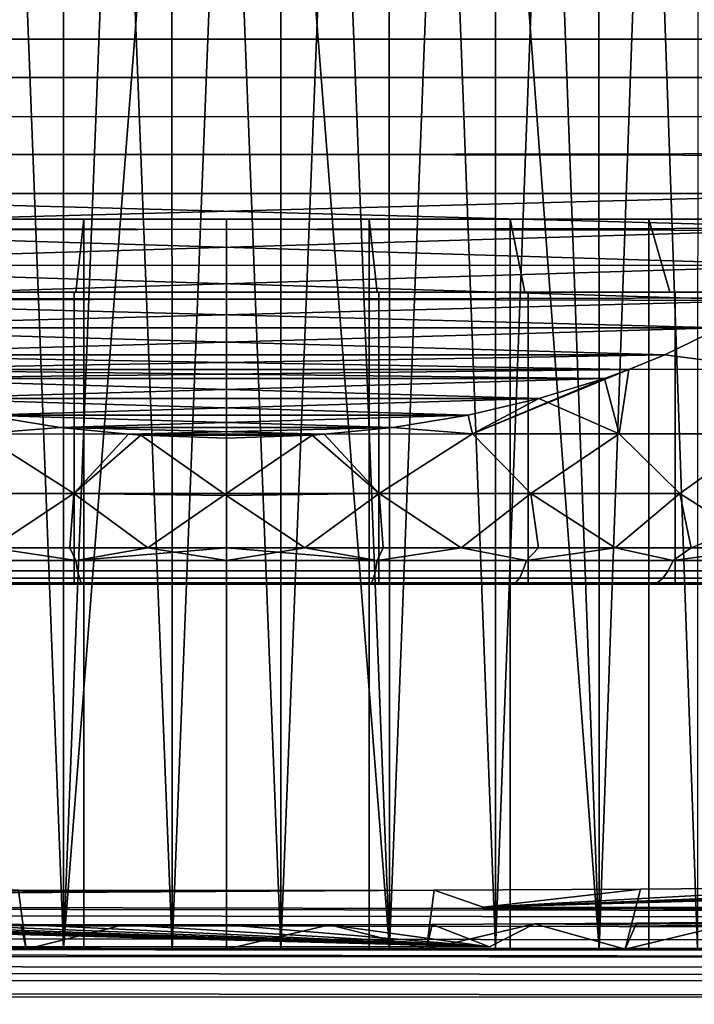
# Model space of a CAD drawing. Header units: metres. Extents: x -109 to 109, y -100 to 76.
# Tile 14 of 256: x -77.92 to -73.29, y -0.88 to 5.87. Entities that reach past the tile are written whole.
import ezdxf

# ---------------------------------------------------------------- set-up
doc = ezdxf.new("R2010")
doc.units = ezdxf.units.M
doc.layers.add('solid_21062310', color=7, linetype='CONTINUOUS')

msp = doc.modelspace()

# ---------------------------------------------------------------- linework, layer by layer
at = {"layer": 'solid_21062310'}
for points in [[(-78.344688, -0.5, -6.648661), (-77.617409, -0.5, -6.808657), (-77.983345, 8.999996, -6.738671), (-78.345932, 8.999996, -6.648499)], [(-77.617409, -0.5, 6.808657), (-78.344688, -0.5, 6.648661), (-77.983337, 8.999996, 6.738672), (-77.616394, 8.999996, 6.809087)], [(-77.617409, -0.5, -6.808657), (-77.616394, 8.999996, -6.809087), (-77.983345, 8.999996, -6.738671)], [(-76.872314, -0.5, -6.889729), (-77.246132, 8.999996, -6.85954), (-77.616394, 8.999996, -6.809087), (-77.617409, -0.5, -6.808657)], [(-77.617409, -0.5, 6.808657), (-76.873627, 8.999996, 6.889877), (-76.5, 8.999996, 6.9), (-76.872314, -0.5, 6.889729)], [(-77.617409, -0.5, 6.808657), (-77.246132, 8.999996, 6.85954), (-76.873627, 8.999996, 6.889877)], [(-77.617409, -0.5, 6.808657), (-77.616394, 8.999996, 6.809087), (-77.246132, 8.999996, 6.85954)], [(-76.872314, -0.5, -6.889729), (-76.873627, 8.999996, -6.889877), (-77.246132, 8.999996, -6.85954)], [(-76.127686, -0.5, -6.889729), (-76.5, 8.999996, -6.9), (-76.873627, 8.999996, -6.889877), (-76.872314, -0.5, -6.889729)], [(-76.872314, -0.5, 6.889729), (-76.5, 8.999996, 6.9), (-76.126373, 8.999996, 6.889877), (-76.127686, -0.5, 6.889729)], [(-75.382591, -0.5, -6.808657), (-76.126373, 8.999996, -6.889877), (-76.5, 8.999996, -6.9), (-76.127686, -0.5, -6.889729)], [(-76.127686, -0.5, 6.889729), (-75.753868, 8.999996, 6.85954), (-75.383606, 8.999996, 6.809087), (-75.382591, -0.5, 6.808657)], [(-76.127686, -0.5, 6.889729), (-76.126373, 8.999996, 6.889877), (-75.753868, 8.999996, 6.85954)], [(-75.382591, -0.5, -6.808657), (-75.753868, 8.999996, -6.85954), (-76.126373, 8.999996, -6.889877)], [(-75.382591, -0.5, -6.808657), (-75.383606, 8.999996, -6.809087), (-75.753868, 8.999996, -6.85954)], [(-75.382591, -0.5, -6.808657), (-74.655312, -0.5, -6.648661), (-75.016663, 8.999996, -6.738672), (-75.383606, 8.999996, -6.809087)], [(-75.382591, -0.5, 6.808657), (-75.383606, 8.999996, 6.809087), (-75.016655, 8.999996, 6.738671)], [(-74.655312, -0.5, 6.648661), (-75.382591, -0.5, 6.808657), (-75.016655, 8.999996, 6.738671), (-74.654068, 8.999996, 6.648499)], [(-73.945175, -0.5, -6.409269), (-74.654076, 8.999996, -6.6485), (-75.016663, 8.999996, -6.738672), (-74.655312, -0.5, -6.648661)], [(-73.945175, -0.5, 6.409269), (-74.655312, -0.5, 6.648661), (-74.296883, 8.999996, 6.538828), (-73.946114, 8.999996, 6.409967)], [(-74.655312, -0.5, 6.648661), (-74.654068, 8.999996, 6.648499), (-74.296883, 8.999996, 6.538828)], [(-73.945175, -0.5, -6.409269), (-74.296883, 8.999996, -6.538829), (-74.654076, 8.999996, -6.6485)], [(-73.945175, -0.5, -6.409269), (-73.946121, 8.999996, -6.409968), (-74.296883, 8.999996, -6.538829)], [(-73.269119, -0.5, -6.096686), (-73.602798, 8.999996, -6.262287), (-73.946121, 8.999996, -6.409968), (-73.945175, -0.5, -6.409269)], [(-73.945175, -0.5, 6.409269), (-73.946114, 8.999996, 6.409967), (-73.602798, 8.999996, 6.262286)], [(-73.945175, -0.5, 6.409269), (-73.602798, 8.999996, 6.262286), (-73.26796, 8.999996, 6.09622), (-73.269119, -0.5, 6.096686)], [(-72.627235, -0.5, -5.710265), (-73.26796, 8.999996, -6.096221), (-73.602798, 8.999996, -6.262287), (-73.269119, -0.5, -6.096686)], [(-81.5, 6, 12), (-81.483429, 5.734888, 12), (-71.516533, 5.735125, 12), (-71.5, 6, 12)], [(-81.483467, 5.735126, -12), (-81.5, 6, -12), (-71.5, 6, -12), (-71.516571, 5.734888, -12)], [(-81.426949, 5.470037, -12), (-81.483467, 5.735126, -12), (-71.516571, 5.734888, -12), (-71.571938, 5.473925, -12)], [(-81.483429, 5.734888, 12), (-81.428062, 5.473925, 12), (-71.573051, 5.470037, 12), (-71.516533, 5.735125, 12)], [(-81.330582, 5.202806, 12), (-71.669128, 5.20345, 12), (-71.573051, 5.470037, 12), (-81.428062, 5.473925, 12)], [(-81.426949, 5.470037, -12), (-71.571938, 5.473925, -12), (-71.669418, 5.202806, -12), (-81.330872, 5.20345, -12)], [(-81.194847, 4.936529, -12), (-81.330872, 5.20345, -12), (-71.669418, 5.202806, -12), (-71.797043, 4.950306, -12)], [(-81.330582, 5.202806, 12), (-81.202957, 4.950306, 12), (-71.805153, 4.936528, 12), (-71.669128, 5.20345, 12)], [(-81.015144, 4.676283, 12), (-71.9842, 4.677139, 12), (-71.805153, 4.936528, 12), (-81.202957, 4.950306, 12)], [(-81.194847, 4.936529, -12), (-71.797043, 4.950306, -12), (-71.984856, 4.676283, -12), (-81.0158, 4.677139, -12)], [(-81.0158, 4.677139, -12), (-71.984856, 4.676283, -12), (-72.192261, 4.438545, -12)], [(-81.0158, 4.677139, -12), (-72.192261, 4.438545, -12), (-80.793396, 4.423827, -12)], [(-80.807739, 4.438545, 12), (-71.9842, 4.677139, 12), (-81.015144, 4.676283, 12)], [(-80.807739, 4.438545, 12), (-72.206604, 4.423826, 12), (-71.9842, 4.677139, 12)], [(-77.532928, 4, 10.425957), (-78.544968, 4, 10.27599), (-78.44651, 4.500002, 9.785785), (-77.477966, 4.500002, 9.929456)], [(-77.532928, 4, -10.425957), (-77.477966, 4.500002, -9.929456), (-78.44651, 4.500002, -9.785785), (-78.544968, 4, -10.27599)], [(-77.477966, 4.500002, 9.929456), (-78.44651, 4.500002, 9.785785), (-78.445992, -0.5, 9.785464), (-77.478508, -0.5, 9.929395)], [(-78.44651, 4.500002, -9.785785), (-77.477966, 4.500002, -9.929456), (-77.478508, -0.5, -9.929395), (-78.445992, -0.5, -9.785464)], [(-76.5, 4, 10.4775), (-77.532928, 4, 10.425957), (-77.477966, 4.500002, 9.929456), (-76.5, 4.500002, 9.9775)], [(-77.532928, 4, -10.425957), (-76.5, 4, -10.4775), (-76.5, 4.500002, -9.9775), (-77.477966, 4.500002, -9.929456)], [(-76.5, 4.500002, 9.9775), (-77.477966, 4.500002, 9.929456), (-77.478508, -0.5, 9.929395), (-76.5, -0.5, 9.977035)], [(-77.477966, 4.500002, -9.929456), (-76.5, 4.500002, -9.9775), (-76.5, -0.5, -9.977035), (-77.478508, -0.5, -9.929395)], [(-75.522034, 4.500002, 9.929456), (-76.5, 4.500002, 9.9775), (-76.5, -0.5, 9.977035), (-75.521492, -0.5, 9.929395)], [(-76.5, 4.500002, -9.9775), (-75.522034, 4.500002, -9.929456), (-75.521492, -0.5, -9.929395), (-76.5, -0.5, -9.977035)], [(-75.467072, 4, 10.425957), (-76.5, 4, 10.4775), (-76.5, 4.500002, 9.9775), (-75.522034, 4.500002, 9.929456)], [(-76.5, 4, -10.4775), (-75.467072, 4, -10.425957), (-75.522034, 4.500002, -9.929456), (-76.5, 4.500002, -9.9775)], [(-74.55349, 4.500002, 9.785785), (-75.522034, 4.500002, 9.929456), (-75.521492, -0.5, 9.929395), (-74.554008, -0.5, 9.785464)], [(-75.522034, 4.500002, -9.929456), (-74.55349, 4.500002, -9.785785), (-74.554008, -0.5, -9.785464), (-75.521492, -0.5, -9.929395)], [(-75.467072, 4, 10.425957), (-75.522034, 4.500002, 9.929456), (-74.55349, 4.500002, 9.785785), (-74.455032, 4, 10.27599)], [(-75.467072, 4, -10.425957), (-74.455032, 4, -10.27599), (-74.55349, 4.500002, -9.785785), (-75.522034, 4.500002, -9.929456)], [(-73.603683, 4.500002, 9.547873), (-74.55349, 4.500002, 9.785785), (-74.554008, -0.5, 9.785464), (-73.602791, -0.5, 9.547553)], [(-74.55349, 4.500002, -9.785785), (-73.603683, 4.500002, -9.547873), (-73.602791, -0.5, -9.547553), (-74.554008, -0.5, -9.785464)], [(-74.455032, 4, 10.27599), (-74.55349, 4.500002, 9.785785), (-73.603683, 4.500002, 9.547873), (-73.459412, 4, 10.026145)], [(-74.455032, 4, -10.27599), (-73.459412, 4, -10.026145), (-73.603683, 4.500002, -9.547873), (-74.55349, 4.500002, -9.785785)], [(-72.681778, 4.500002, 9.218008), (-73.603683, 4.500002, 9.547873), (-73.602791, -0.5, 9.547553), (-72.682816, -0.5, 9.217995)], [(-72.681778, 4.500002, -9.218008), (-72.682816, -0.5, -9.217995), (-73.602791, -0.5, -9.547553), (-73.603683, 4.500002, -9.547873)], [(-72.489258, 4, 9.679364), (-73.459412, 4, 10.026145), (-73.603683, 4.500002, 9.547873), (-72.681778, 4.500002, 9.218008)], [(-73.459412, 4, -10.026145), (-72.489258, 4, -9.679364), (-72.681778, 4.500002, -9.218008), (-73.603683, 4.500002, -9.547873)], [(-80.807739, 4.438545, 12), (-72.469498, 4.184765, 12), (-72.206604, 4.423826, 12)], [(-80.529755, 4.184155, 12), (-72.469498, 4.184765, 12), (-80.807739, 4.438545, 12)], [(-80.530502, 4.184765, -12), (-80.793396, 4.423827, -12), (-72.192261, 4.438545, -12)], [(-80.530502, 4.184765, -12), (-72.192261, 4.438545, -12), (-72.470245, 4.184155, -12)], [(-80.530502, 4.184765, -12), (-72.470245, 4.184155, -12), (-80.200386, 3.943865, -12)], [(-80.529755, 4.184155, 12), (-72.799614, 3.943865, 12), (-72.469498, 4.184765, 12)], [(-80.226357, 3.961005, 12), (-72.799614, 3.943865, 12), (-80.529755, 4.184155, 12)], [(-80.200386, 3.943865, -12), (-72.470245, 4.184155, -12), (-72.773643, 3.961005, -12)], [(-78.569008, 4, 10.396103), (-77.545105, 4, 10.54783), (-77.545105, 2, 10.54783), (-78.569008, 2, 10.396103)], [(-77.545105, 4, -10.54783), (-78.569008, 4, -10.396103), (-78.569008, 2, -10.396103), (-77.545105, 2, -10.54783)], [(-77.532928, 4, -10.425957), (-78.544968, 4, -10.27599), (-78.569008, 4, -10.396103), (-77.545105, 4, -10.54783)], [(-77.532928, 4, 10.425957), (-77.545105, 4, 10.54783), (-78.569008, 4, 10.396103), (-78.544968, 4, 10.27599)], [(-77.545105, 4, 10.54783), (-76.5, 4, 10.6), (-76.5, 2, 10.6), (-77.545105, 2, 10.54783)], [(-76.5, 4, -10.6), (-77.545105, 4, -10.54783), (-77.545105, 2, -10.54783), (-76.5, 2, -10.6)], [(-76.5, 4, -10.4775), (-77.532928, 4, -10.425957), (-77.545105, 4, -10.54783), (-76.5, 4, -10.6)], [(-77.532928, 4, 10.425957), (-76.5, 4, 10.4775), (-76.5, 4, 10.6), (-77.545105, 4, 10.54783)], [(-76.5, 4, 10.6), (-75.454895, 4, 10.54783), (-75.454895, 2, 10.54783), (-76.5, 2, 10.6)], [(-75.454895, 4, -10.54783), (-76.5, 4, -10.6), (-76.5, 2, -10.6), (-75.454895, 2, -10.54783)], [(-75.467072, 4, -10.425957), (-76.5, 4, -10.4775), (-76.5, 4, -10.6), (-75.454895, 4, -10.54783)], [(-76.5, 4, 10.4775), (-75.467072, 4, 10.425957), (-75.454895, 4, 10.54783), (-76.5, 4, 10.6)], [(-75.467072, 4, -10.425957), (-75.454895, 4, -10.54783), (-74.430992, 4, -10.396103), (-74.455032, 4, -10.27599)], [(-75.467072, 4, 10.425957), (-74.455032, 4, 10.27599), (-74.430992, 4, 10.396103), (-75.454895, 4, 10.54783)], [(-74.430992, 4, -10.396103), (-75.454895, 4, -10.54783), (-75.454895, 2, -10.54783), (-74.430992, 2, -10.396103)], [(-75.454895, 4, 10.54783), (-74.430992, 4, 10.396103), (-74.430992, 2, 10.396103), (-75.454895, 2, 10.54783)], [(-74.455032, 4, -10.27599), (-74.430992, 4, -10.396103), (-73.423798, 4, -10.143359), (-73.459412, 4, -10.026145)], [(-74.455032, 4, 10.27599), (-73.459412, 4, 10.026145), (-73.423798, 4, 10.143359), (-74.430992, 4, 10.396103)], [(-73.423798, 4, -10.143359), (-74.430992, 4, -10.396103), (-74.430992, 2, -10.396103), (-73.423798, 2, -10.143359)], [(-74.430992, 4, 10.396103), (-73.423798, 4, 10.143359), (-73.423798, 2, 10.143359), (-74.430992, 2, 10.396103)], [(-73.459412, 4, -10.026145), (-73.423798, 4, -10.143359), (-72.442413, 4, -9.792553), (-72.489258, 4, -9.679364)], [(-73.459412, 4, 10.026145), (-72.489258, 4, 9.679364), (-72.442413, 4, 9.792553), (-73.423798, 4, 10.143359)], [(-72.442413, 4, -9.792553), (-73.423798, 4, -10.143359), (-73.423798, 2, -10.143359), (-72.442413, 2, -9.792553)], [(-73.423798, 4, 10.143359), (-72.442413, 4, 9.792553), (-72.442413, 2, 9.792553), (-73.423798, 2, 10.143359)], [(-79.884499, 3.755874, 12), (-72.799614, 3.943865, 12), (-80.226357, 3.961005, 12)], [(-80.200386, 3.943865, -12), (-72.773643, 3.961005, -12), (-73.115501, 3.755874, -12)], [(-79.88501, 3.756153, -12), (-80.200386, 3.943865, -12), (-73.115501, 3.755874, -12)], [(-79.884499, 3.755874, 12), (-73.11499, 3.756153, 12), (-72.799614, 3.943865, 12)], [(-79.506691, 3.57214, -12), (-79.88501, 3.756153, -12), (-73.115501, 3.755874, -12)], [(-79.884499, 3.755874, 12), (-73.493309, 3.57214, 12), (-73.11499, 3.756153, 12)], [(-79.506302, 3.571972, 12), (-73.493309, 3.57214, 12), (-79.884499, 3.755874, 12)], [(-79.506691, 3.57214, -12), (-73.115501, 3.755874, -12), (-73.493698, 3.571972, -12)], [(-73.115501, 3.755874, -12), (-72.734238, 3.473081, -11.72456), (-73.493698, 3.571972, -12)], [(-73.493309, 3.57214, 12), (-72.734253, 3.473081, 11.724564), (-73.11499, 3.756153, 12)], [(-79.506691, 3.57214, -12), (-73.493698, 3.571972, -12), (-73.739998, 3.470825, -12)], [(-79.506691, 3.57214, -12), (-73.739998, 3.470825, -12), (-79.259995, 3.470824, -12)], [(-79.260002, 3.470825, 12), (-73.493309, 3.57214, 12), (-79.506302, 3.571972, 12)], [(-79.260002, 3.470825, 12), (-73.740005, 3.470824, 12), (-73.493309, 3.57214, 12)], [(-73.493309, 3.57214, 12), (-73.740005, 3.470824, 12), (-72.734253, 3.473081, 11.724564)], [(-73.493698, 3.571972, -12), (-72.734238, 3.473081, -11.72456), (-73.739998, 3.470825, -12)], [(-79.091545, 3.409245, 12), (-73.740005, 3.470824, 12), (-79.260002, 3.470825, 12)], [(-79.259995, 3.470824, -12), (-73.739998, 3.470825, -12), (-73.908455, 3.409245, -12)], [(-79.091805, 3.409338, -12), (-79.259995, 3.470824, -12), (-73.908455, 3.409245, -12)], [(-79.091545, 3.409245, 12), (-73.908195, 3.409338, 12), (-73.740005, 3.470824, 12)], [(-73.739998, 3.470825, -12), (-73.806, 3.030328, -11.716846), (-74.812263, 3.030328, -11.903515)], [(-73.908455, 3.409245, -12), (-73.739998, 3.470825, -12), (-74.812263, 3.030328, -11.903515)], [(-73.908195, 3.409338, 12), (-73.806145, 3.030328, 11.71688), (-73.740005, 3.470824, 12)], [(-73.740005, 3.470824, 12), (-73.806145, 3.030328, 11.71688), (-72.819496, 3.030328, 11.445349), (-72.734253, 3.473081, 11.724564)], [(-73.739998, 3.470825, -12), (-72.734238, 3.473081, -11.72456), (-72.81926, 3.030328, -11.445272), (-73.806, 3.030328, -11.716846)], [(-78.642502, 3.27143, -12), (-79.091805, 3.409338, -12), (-73.908455, 3.409245, -12)], [(-79.091545, 3.409245, 12), (-74.357498, 3.27143, 12), (-73.908195, 3.409338, 12)], [(-78.642349, 3.271389, 12), (-74.357498, 3.27143, 12), (-79.091545, 3.409245, 12)], [(-78.642502, 3.27143, -12), (-73.908455, 3.409245, -12), (-74.357651, 3.271389, -12)], [(-74.357651, 3.271389, -12), (-73.908455, 3.409245, -12), (-74.812263, 3.030328, -11.903515)], [(-74.357498, 3.27143, 12), (-73.806145, 3.030328, 11.71688), (-73.908195, 3.409338, 12)], [(-78.642502, 3.27143, -12), (-74.357651, 3.271389, -12), (-74.841614, 3.157659, -12)], [(-78.642502, 3.27143, -12), (-74.841614, 3.157659, -12), (-78.158447, 3.157672, -12)], [(-78.158386, 3.157659, 12), (-74.357498, 3.27143, 12), (-78.642349, 3.271389, 12)], [(-78.158386, 3.157659, 12), (-74.841553, 3.157672, 12), (-74.357498, 3.27143, 12)], [(-74.841614, 3.157659, -12), (-74.357651, 3.271389, -12), (-74.812263, 3.030328, -11.903515)], [(-74.357498, 3.27143, 12), (-74.841553, 3.157672, 12), (-74.812317, 3.030328, 11.903522)], [(-74.357498, 3.27143, 12), (-74.812317, 3.030328, 11.903522), (-74.41349, 2.620982, 11.49762), (-73.806145, 3.030328, 11.71688)], [(-77.639984, 3.074236, 12), (-78.158386, 3.157659, 12), (-78.187737, 3.030328, 11.903515)], [(-78.158447, 3.157672, -12), (-77.639984, 3.074234, -12), (-78.187683, 3.030328, -11.903522)], [(-78.158447, 3.157672, -12), (-74.841614, 3.157659, -12), (-75.360016, 3.074236, -12)], [(-78.158447, 3.157672, -12), (-75.360016, 3.074236, -12), (-77.639984, 3.074234, -12)], [(-77.639984, 3.074236, 12), (-74.841553, 3.157672, 12), (-78.158386, 3.157659, 12)], [(-77.639984, 3.074236, 12), (-75.360016, 3.074234, 12), (-74.841553, 3.157672, 12)], [(-74.841553, 3.157672, 12), (-75.360016, 3.074234, 12), (-74.812317, 3.030328, 11.903522)], [(-74.841614, 3.157659, -12), (-74.812263, 3.030328, -11.903515), (-75.360016, 3.074236, -12)], [(-77.639984, 3.074236, 12), (-78.187737, 3.030328, 11.903515), (-77.170547, 3.027787, 12)], [(-77.639984, 3.074234, -12), (-77.170593, 3.027785, -12), (-78.187683, 3.030328, -11.903522)], [(-77.639984, 3.074234, -12), (-75.360016, 3.074236, -12), (-75.829453, 3.027787, -12)], [(-77.639984, 3.074236, 12), (-77.170547, 3.027787, 12), (-75.360016, 3.074234, 12)], [(-77.639984, 3.074234, -12), (-75.829453, 3.027787, -12), (-77.170593, 3.027785, -12)], [(-77.170547, 3.027787, 12), (-75.829407, 3.027785, 12), (-75.360016, 3.074234, 12)], [(-75.360016, 3.074236, -12), (-74.812263, 3.030328, -11.903515), (-75.829453, 3.027787, -12)], [(-75.360016, 3.074234, 12), (-75.829407, 3.027785, 12), (-74.812317, 3.030328, 11.903522)], [(-78.109177, 2.25, -11.192099), (-78.58651, 2.620982, -11.49762), (-78.187683, 3.030328, -11.903522), (-77.54747, 2.620982, -11.638367)], [(-78.58651, 2.620982, 11.49762), (-77.54747, 2.620982, 11.638367), (-77.170547, 3.027787, 12), (-78.187737, 3.030328, 11.903515)], [(-77.54747, 2.620982, -11.638367), (-78.187683, 3.030328, -11.903522), (-77.170593, 3.027785, -12)], [(-77.54747, 2.620982, 11.638367), (-76.5, 2.607269, 11.672789), (-77.087212, 3.02201, 12), (-77.170547, 3.027787, 12)], [(-77.54747, 2.620982, -11.638367), (-77.170593, 3.027785, -12), (-77.087196, 3.022004, -12)], [(-77.087196, 3.022004, -12), (-76.5, 3, -12), (-76.5, 2.620982, -11.685409), (-77.54747, 2.620982, -11.638367)], [(-77.170593, 3.027785, -12), (-75.829453, 3.027787, -12), (-75.912788, 3.02201, -12)], [(-77.087196, 3.022004, -12), (-77.170593, 3.027785, -12), (-75.912788, 3.02201, -12)], [(-77.087212, 3.02201, 12), (-75.829407, 3.027785, 12), (-77.170547, 3.027787, 12)], [(-77.087212, 3.02201, 12), (-75.912804, 3.022004, 12), (-75.829407, 3.027785, 12)], [(-77.087212, 3.02201, 12), (-76.5, 2.607269, 11.672789), (-76.5, 3, 12)], [(-77.087212, 3.02201, 12), (-76.5, 3, 12), (-75.912804, 3.022004, 12)], [(-77.087196, 3.022004, -12), (-75.912788, 3.02201, -12), (-76.5, 3, -12)], [(-75.912788, 3.02201, -12), (-75.829453, 3.027787, -12), (-75.45253, 2.620982, -11.638367), (-76.5, 2.620982, -11.685409)], [(-75.912788, 3.02201, -12), (-76.5, 2.620982, -11.685409), (-76.5, 3, -12)], [(-75.912804, 3.022004, 12), (-76.5, 3, 12), (-76.5, 2.607269, 11.672789), (-75.45253, 2.620982, 11.638367)], [(-75.829407, 3.027785, 12), (-75.912804, 3.022004, 12), (-75.45253, 2.620982, 11.638367)], [(-75.829453, 3.027787, -12), (-74.812263, 3.030328, -11.903515), (-74.41349, 2.620982, -11.49762), (-75.45253, 2.620982, -11.638367)], [(-74.812317, 3.030328, 11.903522), (-75.829407, 3.027785, 12), (-75.45253, 2.620982, 11.638367)], [(-74.890823, 2.25, 11.192099), (-74.41349, 2.620982, 11.49762), (-74.812317, 3.030328, 11.903522), (-75.45253, 2.620982, 11.638367)], [(-74.812263, 3.030328, -11.903515), (-73.806, 3.030328, -11.716846), (-74.41349, 2.620982, -11.49762)], [(-73.806, 3.030328, -11.716846), (-73.391251, 2.620982, -11.2643), (-74.41349, 2.620982, -11.49762)], [(-73.834236, 2.25, 10.988459), (-73.391251, 2.620982, 11.2643), (-73.806145, 3.030328, 11.71688), (-74.41349, 2.620982, 11.49762)], [(-72.819496, 3.030328, 11.445349), (-73.806145, 3.030328, 11.71688), (-73.391251, 2.620982, 11.2643)], [(-73.806, 3.030328, -11.716846), (-72.81926, 3.030328, -11.445272), (-73.391251, 2.620982, -11.2643)], [(-73.3144, 2.25, -10.849171), (-73.391251, 2.620982, -11.2643), (-72.81926, 3.030328, -11.445272), (-72.394043, 2.620982, -10.940288)], [(-72.801788, 2.25, 10.685305), (-72.394043, 2.620982, 10.940288), (-72.819496, 3.030328, 11.445349), (-73.391251, 2.620982, 11.2643)], [(-78.109177, 2.25, 11.192099), (-77.574814, 2.25, 11.25599), (-77.54747, 2.620982, 11.638367), (-78.58651, 2.620982, 11.49762)], [(-77.574814, 2.25, -11.25599), (-78.109177, 2.25, -11.192099), (-77.54747, 2.620982, -11.638367)], [(-77.574814, 2.25, 11.25599), (-77.038017, 2.25, 11.294382), (-77.54747, 2.620982, 11.638367)], [(-77.038017, 2.25, -11.294382), (-77.574814, 2.25, -11.25599), (-77.54747, 2.620982, -11.638367)], [(-77.038017, 2.25, -11.294382), (-77.54747, 2.620982, -11.638367), (-76.5, 2.620982, -11.685409)], [(-77.038017, 2.25, 11.294382), (-76.5, 2.25, 11.307189), (-76.5, 2.607269, 11.672789), (-77.54747, 2.620982, 11.638367)], [(-77.038017, 2.25, -11.294382), (-76.5, 2.620982, -11.685409), (-76.5, 2.25, -11.307189)], [(-75.961983, 2.25, -11.294382), (-76.5, 2.25, -11.307189), (-76.5, 2.620982, -11.685409), (-75.45253, 2.620982, -11.638367)], [(-75.961983, 2.25, 11.294382), (-75.45253, 2.620982, 11.638367), (-76.5, 2.607269, 11.672789)], [(-76.5, 2.607269, 11.672789), (-76.5, 2.25, 11.307189), (-75.961983, 2.25, 11.294382)], [(-75.425186, 2.25, -11.25599), (-75.961983, 2.25, -11.294382), (-75.45253, 2.620982, -11.638367)], [(-75.961983, 2.25, 11.294382), (-75.425186, 2.25, 11.25599), (-75.45253, 2.620982, 11.638367)], [(-74.890823, 2.25, -11.192099), (-75.425186, 2.25, -11.25599), (-75.45253, 2.620982, -11.638367), (-74.41349, 2.620982, -11.49762)], [(-75.425186, 2.25, 11.25599), (-74.890823, 2.25, 11.192099), (-75.45253, 2.620982, 11.638367)], [(-74.360107, 2.25, -11.102855), (-74.890823, 2.25, -11.192099), (-74.41349, 2.620982, -11.49762)], [(-74.890823, 2.25, 11.192099), (-74.360107, 2.25, 11.102855), (-74.41349, 2.620982, 11.49762)], [(-73.834236, 2.25, -10.988459), (-74.360107, 2.25, -11.102855), (-74.41349, 2.620982, -11.49762), (-73.391251, 2.620982, -11.2643)], [(-74.360107, 2.25, 11.102855), (-73.834236, 2.25, 10.988459), (-74.41349, 2.620982, 11.49762)], [(-73.3144, 2.25, -10.849171), (-73.834236, 2.25, -10.988459), (-73.391251, 2.620982, -11.2643)], [(-73.834236, 2.25, 10.988459), (-73.3144, 2.25, 10.84917), (-73.391251, 2.620982, 11.2643)], [(-73.3144, 2.25, 10.84917), (-72.801788, 2.25, 10.685305), (-73.391251, 2.620982, 11.2643)], [(-72.801788, 2.25, -10.685306), (-73.3144, 2.25, -10.849171), (-72.394043, 2.620982, -10.940288)], [(-77.532722, 2.162782, 11.144876), (-78.109177, 2.25, 11.192099), (-78.556641, 2.162782, 11.002046)], [(-77.532722, 2.162782, -11.144876), (-78.556641, 2.162782, -11.002046), (-78.109177, 2.25, -11.192099), (-77.574814, 2.25, -11.25599)], [(-77.532722, 2.162782, 11.144876), (-77.574814, 2.25, 11.25599), (-78.109177, 2.25, 11.192099)], [(-77.532722, 2.162782, 11.144876), (-77.038017, 2.25, 11.294382), (-77.574814, 2.25, 11.25599)], [(-77.532722, 2.162782, -11.144876), (-77.574814, 2.25, -11.25599), (-77.038017, 2.25, -11.294382)], [(-77.532722, 2.162782, -11.144876), (-77.038017, 2.25, -11.294382), (-76.5, 2.25, -11.307189)], [(-77.532722, 2.162782, -11.144876), (-76.5, 2.25, -11.307189), (-76.5, 2.162782, -11.192621)], [(-77.532722, 2.162782, 11.144876), (-76.5, 2.162782, 11.192621), (-77.038017, 2.25, 11.294382)], [(-76.5, 2.162782, 11.192621), (-76.5, 2.25, 11.307189), (-77.038017, 2.25, 11.294382)], [(-76.5, 2.162782, -11.192621), (-76.5, 2.25, -11.307189), (-75.961983, 2.25, -11.294382)], [(-76.5, 2.162782, -11.192621), (-75.961983, 2.25, -11.294382), (-75.467278, 2.162782, -11.144876)], [(-75.467278, 2.162782, 11.144876), (-75.961983, 2.25, 11.294382), (-76.5, 2.25, 11.307189)], [(-75.467278, 2.162782, 11.144876), (-76.5, 2.25, 11.307189), (-76.5, 2.162782, 11.192621)], [(-75.467278, 2.162782, -11.144876), (-75.961983, 2.25, -11.294382), (-75.425186, 2.25, -11.25599)], [(-75.467278, 2.162782, 11.144876), (-75.425186, 2.25, 11.25599), (-75.961983, 2.25, 11.294382)], [(-75.467278, 2.162782, -11.144876), (-75.425186, 2.25, -11.25599), (-74.890823, 2.25, -11.192099)], [(-75.467278, 2.162782, -11.144876), (-74.890823, 2.25, -11.192099), (-74.443359, 2.162782, -11.002046)], [(-75.467278, 2.162782, 11.144876), (-74.443359, 2.162782, 11.002046), (-74.890823, 2.25, 11.192099), (-75.425186, 2.25, 11.25599)], [(-74.443359, 2.162782, -11.002046), (-74.890823, 2.25, -11.192099), (-74.360107, 2.25, -11.102855)], [(-74.443359, 2.162782, 11.002046), (-74.360107, 2.25, 11.102855), (-74.890823, 2.25, 11.192099)], [(-74.443359, 2.162782, -11.002046), (-74.360107, 2.25, -11.102855), (-73.834236, 2.25, -10.988459)], [(-74.443359, 2.162782, -11.002046), (-73.834236, 2.25, -10.988459), (-73.436996, 2.162782, -10.76535)], [(-74.443359, 2.162782, 11.002046), (-73.436996, 2.162782, 10.76535), (-73.834236, 2.25, 10.988459), (-74.360107, 2.25, 11.102855)], [(-73.436996, 2.162782, -10.76535), (-73.834236, 2.25, -10.988459), (-73.3144, 2.25, -10.849171)], [(-73.436996, 2.162782, 10.76535), (-73.3144, 2.25, 10.84917), (-73.834236, 2.25, 10.988459)], [(-73.436996, 2.162782, -10.76535), (-73.3144, 2.25, -10.849171), (-72.801788, 2.25, -10.685306)], [(-73.436996, 2.162782, -10.76535), (-72.801788, 2.25, -10.685306), (-72.456757, 2.162782, -10.436809)], [(-73.436996, 2.162782, 10.76535), (-72.456757, 2.162782, 10.436809), (-72.801788, 2.25, 10.685305), (-73.3144, 2.25, 10.84917)], [(-78.556641, 2.162782, -11.002046), (-77.532722, 2.162782, -11.144876), (-77.521057, 2.09268, -11.018985), (-78.533409, 2.09268, -10.877768)], [(-77.532722, 2.162782, 11.144876), (-78.556641, 2.162782, 11.002046), (-78.533409, 2.09268, 10.877768), (-77.521057, 2.09268, 11.018985)], [(-77.521057, 2.09268, 11.018985), (-76.5, 2.09268, 11.066191), (-76.5, 2.162782, 11.192621), (-77.532722, 2.162782, 11.144876)], [(-77.532722, 2.162782, -11.144876), (-76.5, 2.162782, -11.192621), (-76.5, 2.09268, -11.066191), (-77.521057, 2.09268, -11.018985)], [(-75.467278, 2.162782, 11.144876), (-76.5, 2.162782, 11.192621), (-76.5, 2.09268, 11.066191), (-75.478943, 2.09268, 11.018985)], [(-76.5, 2.162782, -11.192621), (-75.467278, 2.162782, -11.144876), (-75.478943, 2.09268, -11.018985), (-76.5, 2.09268, -11.066191)], [(-74.443359, 2.162782, 11.002046), (-75.467278, 2.162782, 11.144876), (-75.478943, 2.09268, 11.018985), (-74.466591, 2.09268, 10.877768)], [(-75.467278, 2.162782, -11.144876), (-74.443359, 2.162782, -11.002046), (-74.466591, 2.09268, -10.877768), (-75.478943, 2.09268, -11.018985)], [(-73.436996, 2.162782, 10.76535), (-74.443359, 2.162782, 11.002046), (-74.466591, 2.09268, 10.877768), (-73.471596, 2.09268, 10.643746)], [(-74.443359, 2.162782, -11.002046), (-73.436996, 2.162782, -10.76535), (-73.471596, 2.09268, -10.643746), (-74.466591, 2.09268, -10.877768)], [(-72.456757, 2.162782, 10.436809), (-73.436996, 2.162782, 10.76535), (-73.471596, 2.09268, 10.643746), (-72.502434, 2.09268, 10.318915)], [(-73.436996, 2.162782, -10.76535), (-72.456757, 2.162782, -10.436809), (-72.502434, 2.09268, -10.318915), (-73.471596, 2.09268, -10.643746)], [(-78.533409, 2.09268, -10.877768), (-77.521057, 2.09268, -11.018985), (-77.508583, 2.041538, -10.884344), (-78.50856, 2.041538, -10.744853)], [(-77.521057, 2.09268, 11.018985), (-78.533409, 2.09268, 10.877768), (-78.50856, 2.041538, 10.744853), (-77.508583, 2.041538, 10.884344)], [(-77.508583, 2.041538, 10.884344), (-76.5, 2.041538, 10.930973), (-76.5, 2.09268, 11.066191), (-77.521057, 2.09268, 11.018985)], [(-77.521057, 2.09268, -11.018985), (-76.5, 2.09268, -11.066191), (-76.5, 2.041538, -10.930973), (-77.508583, 2.041538, -10.884344)], [(-75.478943, 2.09268, 11.018985), (-76.5, 2.09268, 11.066191), (-76.5, 2.041538, 10.930973), (-75.491417, 2.041538, 10.884344)], [(-76.5, 2.09268, -11.066191), (-75.478943, 2.09268, -11.018985), (-75.491417, 2.041538, -10.884344), (-76.5, 2.041538, -10.930973)], [(-74.466591, 2.09268, 10.877768), (-75.478943, 2.09268, 11.018985), (-75.491417, 2.041538, 10.884344), (-74.49144, 2.041538, 10.744853)], [(-75.478943, 2.09268, -11.018985), (-74.466591, 2.09268, -10.877768), (-74.49144, 2.041538, -10.744853), (-75.491417, 2.041538, -10.884344)], [(-73.471596, 2.09268, 10.643746), (-74.466591, 2.09268, 10.877768), (-74.49144, 2.041538, 10.744853), (-73.508598, 2.041538, 10.513691)], [(-74.466591, 2.09268, -10.877768), (-73.471596, 2.09268, -10.643746), (-73.508598, 2.041538, -10.513691), (-74.49144, 2.041538, -10.744853)], [(-72.502434, 2.09268, 10.318915), (-73.471596, 2.09268, 10.643746), (-73.508598, 2.041538, 10.513691), (-72.551277, 2.041538, 10.192829)], [(-73.471596, 2.09268, -10.643746), (-72.502434, 2.09268, -10.318915), (-72.551277, 2.041538, -10.192829), (-73.508598, 2.041538, -10.513691)], [(-78.50856, 2.041538, -10.744853), (-77.508583, 2.041538, -10.884344), (-77.49556, 2.010429, -10.743768), (-78.48262, 2.010429, -10.606078)], [(-77.508583, 2.041538, 10.884344), (-78.50856, 2.041538, 10.744853), (-78.48262, 2.010429, 10.606078), (-77.49556, 2.010429, 10.743768)], [(-77.49556, 2.010429, 10.743768), (-76.5, 2.010429, 10.789795), (-76.5, 2.041538, 10.930973), (-77.508583, 2.041538, 10.884344)], [(-77.508583, 2.041538, -10.884344), (-76.5, 2.041538, -10.930973), (-76.5, 2.010429, -10.789795), (-77.49556, 2.010429, -10.743768)], [(-75.491417, 2.041538, 10.884344), (-76.5, 2.041538, 10.930973), (-76.5, 2.010429, 10.789795), (-75.50444, 2.010429, 10.743768)], [(-76.5, 2.041538, -10.930973), (-75.491417, 2.041538, -10.884344), (-75.50444, 2.010429, -10.743768), (-76.5, 2.010429, -10.789795)], [(-74.49144, 2.041538, 10.744853), (-75.491417, 2.041538, 10.884344), (-75.50444, 2.010429, 10.743768), (-74.51738, 2.010429, 10.606078)], [(-75.491417, 2.041538, -10.884344), (-74.49144, 2.041538, -10.744853), (-74.51738, 2.010429, -10.606078), (-75.50444, 2.010429, -10.743768)], [(-73.508598, 2.041538, 10.513691), (-74.49144, 2.041538, 10.744853), (-74.51738, 2.010429, 10.606078), (-73.547234, 2.010429, 10.377902)], [(-74.49144, 2.041538, -10.744853), (-73.508598, 2.041538, -10.513691), (-73.547234, 2.010429, -10.377902), (-74.51738, 2.010429, -10.606078)], [(-72.551277, 2.041538, 10.192829), (-73.508598, 2.041538, 10.513691), (-73.547234, 2.010429, 10.377902), (-72.60228, 2.010429, 10.061185)], [(-73.508598, 2.041538, -10.513691), (-72.551277, 2.041538, -10.192829), (-72.60228, 2.010429, -10.061185), (-73.547234, 2.010429, -10.377902)], [(-77.545105, 2, -10.54783), (-78.569008, 2, -10.396103), (-78.065353, 2, -10.529929), (-77.548538, 2, -10.59363)], [(-78.569008, 2, 10.396103), (-77.545105, 2, 10.54783), (-78.065331, 2, 10.529932)], [(-78.48262, 2.010429, -10.606078), (-77.49556, 2.010429, -10.743768), (-78.065353, 2, -10.529929)], [(-77.49556, 2.010429, 10.743768), (-78.48262, 2.010429, 10.606078), (-78.065331, 2, 10.529932), (-77.548523, 2, 10.593632)], [(-77.49556, 2.010429, -10.743768), (-77.548538, 2, -10.59363), (-78.065353, 2, -10.529929)], [(-77.545105, 2, 10.54783), (-77.548523, 2, 10.593632), (-78.065331, 2, 10.529932)], [(-77.49556, 2.010429, -10.743768), (-77.026756, 2, -10.632237), (-77.548538, 2, -10.59363)], [(-77.545105, 2, -10.54783), (-77.548538, 2, -10.59363), (-77.026756, 2, -10.632237)], [(-77.49556, 2.010429, 10.743768), (-77.548523, 2, 10.593632), (-77.026749, 2, 10.632238)], [(-77.545105, 2, 10.54783), (-77.026749, 2, 10.632238), (-77.548523, 2, 10.593632)], [(-76.5, 2, -10.6), (-77.545105, 2, -10.54783), (-77.026756, 2, -10.632237), (-76.5, 2, -10.645751)], [(-77.545105, 2, 10.54783), (-76.5, 2, 10.6), (-77.026749, 2, 10.632238)], [(-76.5, 2.010429, 10.789795), (-77.49556, 2.010429, 10.743768), (-77.026749, 2, 10.632238), (-76.5, 2, 10.645751)], [(-77.49556, 2.010429, -10.743768), (-76.5, 2.010429, -10.789795), (-77.026756, 2, -10.632237)], [(-76.5, 2.010429, -10.789795), (-76.5, 2, -10.645751), (-77.026756, 2, -10.632237)], [(-76.5, 2, 10.6), (-76.5, 2, 10.645751), (-77.026749, 2, 10.632238)], [(-76.5, 2.010429, 10.789795), (-76.5, 2, 10.645751), (-75.973244, 2, 10.632237)], [(-75.50444, 2.010429, 10.743768), (-76.5, 2.010429, 10.789795), (-75.973244, 2, 10.632237)], [(-76.5, 2.010429, -10.789795), (-75.50444, 2.010429, -10.743768), (-75.973251, 2, -10.632238), (-76.5, 2, -10.645751)], [(-76.5, 2, 10.6), (-75.454895, 2, 10.54783), (-75.973244, 2, 10.632237), (-76.5, 2, 10.645751)], [(-76.5, 2, -10.6), (-76.5, 2, -10.645751), (-75.973251, 2, -10.632238)], [(-75.454895, 2, -10.54783), (-76.5, 2, -10.6), (-75.973251, 2, -10.632238)], [(-75.50444, 2.010429, -10.743768), (-75.451477, 2, -10.593632), (-75.973251, 2, -10.632238)], [(-75.454895, 2, -10.54783), (-75.973251, 2, -10.632238), (-75.451477, 2, -10.593632)], [(-75.50444, 2.010429, 10.743768), (-75.973244, 2, 10.632237), (-75.451462, 2, 10.59363)], [(-75.454895, 2, 10.54783), (-75.451462, 2, 10.59363), (-75.973244, 2, 10.632237)], [(-75.50444, 2.010429, 10.743768), (-75.451462, 2, 10.59363), (-74.934647, 2, 10.529929)], [(-74.51738, 2.010429, 10.606078), (-75.50444, 2.010429, 10.743768), (-74.934647, 2, 10.529929)], [(-75.50444, 2.010429, -10.743768), (-74.51738, 2.010429, -10.606078), (-74.934669, 2, -10.529932), (-75.451477, 2, -10.593632)], [(-75.454895, 2, 10.54783), (-74.430992, 2, 10.396103), (-74.934647, 2, 10.529929), (-75.451462, 2, 10.59363)], [(-75.454895, 2, -10.54783), (-75.451477, 2, -10.593632), (-74.934669, 2, -10.529932)], [(-74.430992, 2, -10.396103), (-75.454895, 2, -10.54783), (-74.934669, 2, -10.529932)], [(-74.51738, 2.010429, -10.606078), (-74.422829, 2, -10.441139), (-74.934669, 2, -10.529932)], [(-74.430992, 2, -10.396103), (-74.934669, 2, -10.529932), (-74.422829, 2, -10.441139)], [(-74.51738, 2.010429, 10.606078), (-74.934647, 2, 10.529929), (-74.422806, 2, 10.441134)], [(-74.430992, 2, 10.396103), (-74.422806, 2, 10.441134), (-74.934647, 2, 10.529929)], [(-74.51738, 2.010429, 10.606078), (-74.422806, 2, 10.441134), (-73.914116, 2, 10.326694)], [(-73.547234, 2.010429, 10.377902), (-74.51738, 2.010429, 10.606078), (-73.914116, 2, 10.326694)], [(-74.51738, 2.010429, -10.606078), (-73.547234, 2.010429, -10.377902), (-74.422829, 2, -10.441139)], [(-74.430992, 2, 10.396103), (-73.423798, 2, 10.143359), (-73.914116, 2, 10.326694), (-74.422806, 2, 10.441134)], [(-74.430992, 2, -10.396103), (-74.422829, 2, -10.441139), (-73.914146, 2, -10.3267)], [(-73.423798, 2, -10.143359), (-74.430992, 2, -10.396103), (-73.914146, 2, -10.3267)], [(-73.547234, 2.010429, -10.377902), (-73.914146, 2, -10.3267), (-74.422829, 2, -10.441139)], [(-73.547234, 2.010429, -10.377902), (-73.409218, 2, -10.1868), (-73.423798, 2, -10.143359), (-73.914146, 2, -10.3267)], [(-73.547234, 2.010429, 10.377902), (-73.914116, 2, 10.326694), (-73.423798, 2, 10.143359), (-73.409187, 2, 10.186791)], [(-73.547234, 2.010429, 10.377902), (-73.409187, 2, 10.186791), (-72.911659, 2, 10.022532)], [(-72.60228, 2.010429, 10.061185), (-73.547234, 2.010429, 10.377902), (-72.911659, 2, 10.022532)], [(-73.547234, 2.010429, -10.377902), (-72.60228, 2.010429, -10.061185), (-73.409218, 2, -10.1868)], [(-73.423798, 2, 10.143359), (-72.442413, 2, 9.792553), (-72.911659, 2, 10.022532), (-73.409187, 2, 10.186791)], [(-73.423798, 2, -10.143359), (-73.409218, 2, -10.1868), (-72.91169, 2, -10.022543)], [(-72.442413, 2, -9.792553), (-73.423798, 2, -10.143359), (-72.91169, 2, -10.022543)], [(-72.60228, 2.010429, -10.061185), (-72.91169, 2, -10.022543), (-73.409218, 2, -10.1868)], [(-58.685616, -0.233507, -19.904194), (-74.739296, -0.213329, -19.343586), (-65.950424, 0.036313, -12.407681), (-58.685604, 0.124339, -9.962011)], [(-74.739296, -0.213329, -19.343586), (-67.095596, 0.005668, -13.259104), (-65.950424, 0.036313, -12.407681)], [(-74.739296, -0.213329, -19.343586), (-68.308838, -0.021351, -14.009782), (-67.095596, 0.005668, -13.259104)], [(-74.739296, -0.213329, -19.343586), (-69.581467, -0.044551, -14.654358), (-68.308838, -0.021351, -14.009782)], [(-74.739296, -0.213329, -19.343586), (-70.90419, -0.063765, -15.188191), (-69.581467, -0.044551, -14.654358)], [(-74.739296, -0.213329, -19.343586), (-72.267372, -0.078854, -15.607394), (-70.90419, -0.063765, -15.188191)], [(-90.792969, -0.193151, -18.78298), (-77.924644, -0.096253, -16.090799), (-76.5, -0.098439, -16.15156)], [(-90.792969, -0.193151, -18.78298), (-76.5, -0.098439, -16.15156), (-75.075356, -0.096253, -16.090799)], [(-58.690937, -0.252045, -20.056273), (-90.792969, -0.193151, -18.78298), (-75.075356, -0.096253, -16.090799), (-74.739296, -0.213329, -19.343586)], [(-79.338921, -0.089708, -15.908982), (-79.234955, -0.5, -15.510719), (-77.872749, -0.5, -15.690061), (-77.924644, -0.096253, -16.090799)], [(-76.5, -0.098439, -16.15156), (-77.924644, -0.096253, -16.090799), (-77.872749, -0.5, -15.690061), (-76.5, -0.5, -15.75)], [(-75.075356, -0.096253, -16.090799), (-76.5, -0.098439, -16.15156), (-76.5, -0.5, -15.75), (-75.127251, -0.5, -15.690061)], [(-73.661079, -0.089708, -15.908982), (-75.075356, -0.096253, -16.090799), (-75.127251, -0.5, -15.690061), (-73.765045, -0.5, -15.510719)], [(-74.739296, -0.213329, -19.343586), (-75.075356, -0.096253, -16.090799), (-73.661079, -0.089708, -15.908982)], [(-74.739296, -0.213329, -19.343586), (-73.661079, -0.089708, -15.908982), (-72.267372, -0.078854, -15.607394)], [(-72.267372, -0.078854, -15.607394), (-73.661079, -0.089708, -15.908982), (-73.765045, -0.5, -15.510719), (-72.423653, -0.5, -15.213345)], [(-90.798309, -0.211687, -18.935049), (-90.792969, -0.193151, -18.78298), (-58.690937, -0.252045, -20.056273)], [(-90.808357, -0.324151, -19.218899), (-90.803482, -0.25578, -19.081778), (-58.696117, -0.296139, -20.203001), (-58.700989, -0.364512, -20.340122)], [(-90.803482, -0.25578, -19.081778), (-90.798309, -0.211687, -18.935049), (-58.690937, -0.252045, -20.056273), (-58.696117, -0.296139, -20.203001)], [(-90.70475, -0.476963, 18.690395), (-74.695206, -0.485192, 18.8507), (-83.355766, -0.259115, 14.446685), (-84.619423, -0.22663, 13.813886)], [(-74.695206, -0.485192, 18.8507), (-82.043594, -0.286007, 14.970558), (-83.355766, -0.259115, 14.446685)], [(-58.690937, -0.252045, -20.056273), (-74.739296, -0.213329, -19.343586), (-58.685616, -0.233507, -19.904194)], [(-90.81279, -0.414817, -19.342434), (-90.808357, -0.324151, -19.218899), (-58.700989, -0.364512, -20.340122), (-58.705418, -0.455177, -20.463654)], [(-90.706291, -0.49802, 18.843094), (-58.685669, -0.493421, 19.011005), (-74.386772, -0.327636, 15.781501), (-74.695206, -0.485192, 18.8507)], [(-74.695206, -0.485192, 18.8507), (-80.692291, -0.307119, 15.38181), (-82.043594, -0.286007, 14.970558)], [(-74.695206, -0.485192, 18.8507), (-80.004662, -0.315462, 15.544346), (-80.692291, -0.307119, 15.38181)], [(-74.695206, -0.485192, 18.8507), (-79.311455, -0.322303, 15.677608), (-80.004662, -0.315462, 15.544346)], [(-74.695206, -0.485192, 18.8507), (-78.613228, -0.327636, 15.781501), (-79.311455, -0.322303, 15.677608)], [(-78.613228, -0.327636, 15.781501), (-77.910736, -0.331456, 15.855905), (-77.872749, -0.5, 15.690061), (-79.234955, -0.5, 15.510719)], [(-74.695206, -0.485192, 18.8507), (-77.910736, -0.331456, 15.855905), (-78.613228, -0.327636, 15.781501)], [(-77.910736, -0.331456, 15.855905), (-77.205719, -0.33375, 15.900599), (-77.872749, -0.5, 15.690061)], [(-74.695206, -0.485192, 18.8507), (-77.205719, -0.33375, 15.900599), (-77.910736, -0.331456, 15.855905)], [(-77.205719, -0.33375, 15.900599), (-76.5, -0.334514, 15.915485), (-76.5, -0.5, 15.75), (-77.872749, -0.5, 15.690061)], [(-74.695206, -0.485192, 18.8507), (-76.5, -0.334514, 15.915485), (-77.205719, -0.33375, 15.900599)], [(-75.794281, -0.33375, 15.900599), (-75.127251, -0.5, 15.690061), (-76.5, -0.5, 15.75)], [(-75.794281, -0.33375, 15.900599), (-76.5, -0.5, 15.75), (-76.5, -0.334514, 15.915485)], [(-74.695206, -0.485192, 18.8507), (-75.794281, -0.33375, 15.900599), (-76.5, -0.334514, 15.915485)], [(-75.794281, -0.33375, 15.900599), (-75.089264, -0.331456, 15.855905), (-75.127251, -0.5, 15.690061)], [(-74.695206, -0.485192, 18.8507), (-75.089264, -0.331456, 15.855905), (-75.794281, -0.33375, 15.900599)], [(-74.386772, -0.327636, 15.781501), (-73.765045, -0.5, 15.510719), (-75.127251, -0.5, 15.690061)], [(-75.089264, -0.331456, 15.855905), (-74.386772, -0.327636, 15.781501), (-75.127251, -0.5, 15.690061)], [(-74.695206, -0.485192, 18.8507), (-74.386772, -0.327636, 15.781501), (-75.089264, -0.331456, 15.855905)], [(-74.386772, -0.327636, 15.781501), (-73.688545, -0.322303, 15.677608), (-73.765045, -0.5, 15.510719)], [(-58.685669, -0.493421, 19.011005), (-73.688545, -0.322303, 15.677608), (-74.386772, -0.327636, 15.781501)], [(-72.995338, -0.315462, 15.544346), (-72.423653, -0.5, 15.213345), (-73.765045, -0.5, 15.510719)], [(-73.688545, -0.322303, 15.677608), (-72.995338, -0.315462, 15.544346), (-73.765045, -0.5, 15.510719)], [(-58.685669, -0.493421, 19.011005), (-72.995338, -0.315462, 15.544346), (-73.688545, -0.322303, 15.677608)], [(-90.816643, -0.525146, -19.448799), (-90.81279, -0.414817, -19.342434), (-58.705418, -0.455177, -20.463654), (-58.70927, -0.565507, -20.570017)], [(-90.819809, -0.651939, -19.534906), (-90.816643, -0.525146, -19.448799), (-58.70927, -0.565507, -20.570017), (-58.712437, -0.692298, -20.656122)], [(-90.706291, -0.49802, 18.843094), (-90.707802, -0.545324, 18.991148), (-58.688591, -0.559463, 19.306154), (-58.687119, -0.513954, 19.161373)], [(-90.706291, -0.49802, 18.843094), (-74.695206, -0.485192, 18.8507), (-90.70475, -0.476963, 18.690395)], [(-90.706291, -0.49802, 18.843094), (-58.687119, -0.513954, 19.161373), (-58.685669, -0.493421, 19.011005)], [(-77.478508, -0.5, 9.929395), (-78.445992, -0.5, 9.785464), (-79.234955, -0.5, 15.510719), (-77.872749, -0.5, 15.690061)], [(-77.478508, -0.5, -9.929395), (-77.872749, -0.5, -15.690061), (-79.234955, -0.5, -15.510719), (-78.445992, -0.5, -9.785464)], [(-78.344688, -0.5, 6.648661), (-77.617409, -0.5, 6.808657), (-77.617409, -0.5, -6.808657), (-78.344688, -0.5, -6.648661)], [(-77.478508, -0.5, -9.929395), (-76.5, -0.5, -9.977035), (-76.5, -0.5, -15.75), (-77.872749, -0.5, -15.690061)], [(-76.5, -0.5, 9.977035), (-77.478508, -0.5, 9.929395), (-77.872749, -0.5, 15.690061), (-76.5, -0.5, 15.75)], [(-77.617409, -0.5, 6.808657), (-76.872314, -0.5, 6.889729), (-76.872314, -0.5, -6.889729), (-77.617409, -0.5, -6.808657)], [(-76.872314, -0.5, 6.889729), (-76.127686, -0.5, 6.889729), (-76.127686, -0.5, -6.889729), (-76.872314, -0.5, -6.889729)], [(-76.5, -0.5, -9.977035), (-75.521492, -0.5, -9.929395), (-75.127251, -0.5, -15.690061), (-76.5, -0.5, -15.75)], [(-75.521492, -0.5, 9.929395), (-76.5, -0.5, 9.977035), (-76.5, -0.5, 15.75), (-75.127251, -0.5, 15.690061)], [(-74.655312, -0.5, 6.648661), (-75.382591, -0.5, -6.808657), (-76.127686, -0.5, -6.889729), (-75.382591, -0.5, 6.808657)], [(-75.382591, -0.5, 6.808657), (-76.127686, -0.5, -6.889729), (-76.127686, -0.5, 6.889729)], [(-75.521492, -0.5, -9.929395), (-74.554008, -0.5, -9.785464), (-73.765045, -0.5, -15.510719), (-75.127251, -0.5, -15.690061)], [(-75.521492, -0.5, 9.929395), (-75.127251, -0.5, 15.690061), (-73.765045, -0.5, 15.510719), (-74.554008, -0.5, 9.785464)], [(-74.655312, -0.5, 6.648661), (-74.655312, -0.5, -6.648661), (-75.382591, -0.5, -6.808657)], [(-74.655312, -0.5, 6.648661), (-73.945175, -0.5, 6.409269), (-73.945175, -0.5, -6.409269), (-74.655312, -0.5, -6.648661)], [(-74.554008, -0.5, -9.785464), (-73.602791, -0.5, -9.547553), (-73.765045, -0.5, -15.510719)], [(-74.554008, -0.5, 9.785464), (-73.765045, -0.5, 15.510719), (-72.423653, -0.5, 15.213345), (-73.602791, -0.5, 9.547553)], [(-73.945175, -0.5, 6.409269), (-73.269119, -0.5, 6.096686), (-73.269119, -0.5, -6.096686), (-73.945175, -0.5, -6.409269)], [(-73.602791, -0.5, -9.547553), (-72.682816, -0.5, -9.217995), (-72.423653, -0.5, -15.213345), (-73.765045, -0.5, -15.510719)], [(-72.682816, -0.5, 9.217995), (-73.602791, -0.5, 9.547553), (-72.423653, -0.5, 15.213345)], [(-90.707802, -0.545324, 18.991148), (-90.709213, -0.617399, 19.128857), (-58.68998, -0.628653, 19.441227), (-58.688591, -0.559463, 19.306154)], [(-90.822197, -0.791515, -19.598259), (-90.819809, -0.651939, -19.534906), (-58.712437, -0.692298, -20.656122), (-58.714825, -0.831874, -20.719473)], [(-90.709213, -0.617399, 19.128857), (-90.710503, -0.712095, 19.252111), (-58.691242, -0.719558, 19.562756), (-58.68998, -0.628653, 19.441227)], [(-90.710503, -0.712095, 19.252111), (-90.711609, -0.826588, 19.357237), (-58.692348, -0.829593, 19.66728), (-58.691242, -0.719558, 19.562756)], [(-90.823738, -0.939826, -19.637018), (-90.822197, -0.791515, -19.598259), (-58.714825, -0.831874, -20.719473), (-58.716366, -0.980183, -20.758232)], [(-90.711609, -0.826588, 19.357237), (-90.712517, -0.957463, 19.441093), (-58.69326, -0.955627, 19.751831), (-58.692348, -0.829593, 19.66728)]]:
    msp.add_3dface(points, dxfattribs=at)

doc.saveas('drawing.dxf')
